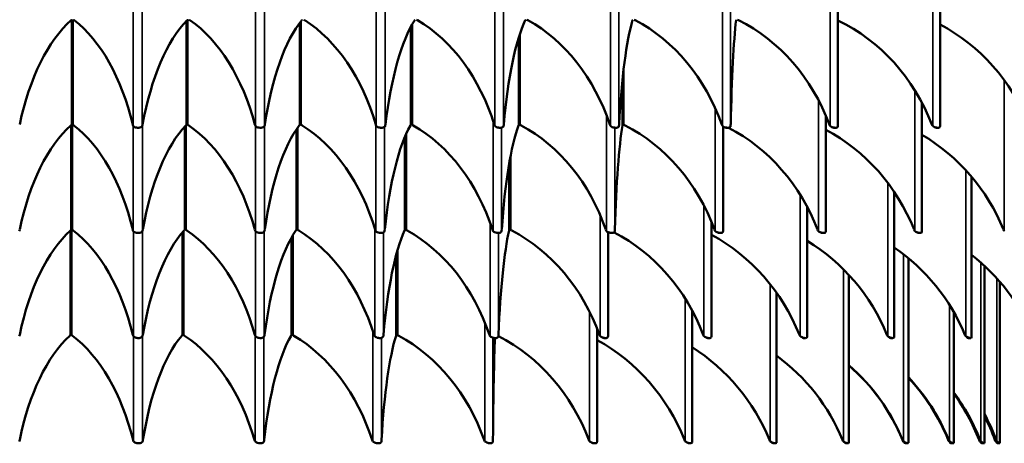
# Model space of a CAD drawing. Header units: millimetres. Extents: x 158 to 1353, y 392 to 3696.
# Tile 32 of 35: x 757 to 1132, y 2196 to 2357. Entities that reach past the tile are written whole.
import ezdxf

# ---------------------------------------------------------------- set-up
doc = ezdxf.new("R2010")
doc.units = ezdxf.units.MM
doc.layers.add('Visible (ISO)', color=7, linetype='Continuous', lineweight=50)
doc.layers.add('Visible Narrow (ISO)', color=7, linetype='Continuous', lineweight=35)

msp = doc.modelspace()

# ---------------------------------------------------------------- linework, layer by layer
at = {"layer": 'Visible (ISO)'}
for p, q in [((1068.23, 2465.17), (1068.23, 2316.46)), ((1107.11, 2465.29), (1107.11, 2316.35)), ((776.96, 2317.44), (776.96, 2357.03)), ((820.54, 2317.34), (820.54, 2356.57)), ((863.61, 2317.24), (863.61, 2355.82)), ((905.82, 2317.15), (905.82, 2354.26)), ((946.84, 2317.06), (946.84, 2350.25)), ((986.32, 2316.98), (986.32, 2334.26)), ((1100.2, 2325.39), (1100.2, 2276.24)), ((1063.61, 2320.49), (1063.61, 2276.35)), ((776.75, 2277.44), (776.75, 2316.97)), ((819.86, 2277.32), (819.86, 2316.37)), ((862.28, 2277.21), (862.28, 2315.22)), ((894.57, 2315.82), (894.33, 2315.82)), ((939.72, 2315.82), (939.41, 2315.82)), ((983.74, 2315.82), (983.35, 2315.82)), ((1024.56, 2316.33), (1024.56, 2276.48)), ((1026.34, 2315.82), (1025.89, 2315.82)), ((1067.28, 2315.82), (1066.75, 2315.82)), ((1106.29, 2315.82), (1105.7, 2315.82)), ((903.55, 2277.1), (903.55, 2312.38)), ((943.21, 2277), (943.21, 2302.35)), ((1119.12, 2297.13), (1119.12, 2236.04)), ((1089.64, 2291.48), (1089.64, 2236.13)), ((1056.52, 2285.78), (1056.52, 2236.23)), ((1020.12, 2280.07), (1020.12, 2236.36)), ((776.47, 2237.43), (776.47, 2276.9)), ((818.92, 2237.29), (818.92, 2276.03)), ((860.39, 2237.15), (860.39, 2274.04)), ((894.35, 2275.82), (894.09, 2275.82)), ((939.03, 2275.82), (938.68, 2275.82)), ((980.83, 2276.11), (980.83, 2236.51)), ((982.22, 2275.82), (981.79, 2275.82)), ((1023.59, 2275.82), (1023.07, 2275.82)), ((1062.79, 2275.82), (1062.2, 2275.82)), ((1099.52, 2275.82), (1098.86, 2275.82)), ((900.24, 2237.03), (900.24, 2267.54)), ((1095.04, 2266.23), (1095.04, 2195.93)), ((1123.97, 2263.32), (1123.97, 2195.84)), ((1072.44, 2259.81), (1072.44, 2196)), ((1129.85, 2257.23), (1129.85, 2195.83)), ((1044.87, 2253.14), (1044.87, 2196.09)), ((1012.76, 2246.34), (1012.76, 2196.21)), ((1112.3, 2245.75), (1112.3, 2195.88)), ((976.62, 2239.49), (976.62, 2196.36)), ((893.99, 2235.83), (893.68, 2235.83)), ((937.91, 2235.83), (937.51, 2235.83)), ((979.83, 2235.83), (979.33, 2235.83)), ((1019.29, 2235.83), (1018.71, 2235.83)), ((1055.86, 2235.83), (1055.19, 2235.83)), ((1089.13, 2235.83), (1088.38, 2235.83)), ((1118.74, 2235.83), (1117.93, 2235.83)), ((848.47, 2195.83), (848.22, 2195.83)), ((893.31, 2195.83), (892.95, 2195.83)), ((935.98, 2195.83), (935.5, 2195.83)), ((975.8, 2195.83), (975.21, 2195.83)), ((1012.13, 2195.83), (1011.45, 2195.83)), ((1044.41, 2195.83), (1043.64, 2195.83)), ((1072.13, 2195.83), (1071.28, 2195.83)), ((1093.12, 2196.51), (1093.16, 2196.51)), ((1093.16, 2196.51), (1093.2, 2196.51)), ((1094.85, 2195.83), (1093.94, 2195.83)), ((1110.51, 2196.51), (1110.6, 2196.51)), ((1110.6, 2196.51), (1110.72, 2196.51)), ((1112.21, 2195.83), (1111.25, 2195.83)), ((1122.3, 2196.51), (1122.44, 2196.51)), ((1122.44, 2196.51), (1122.63, 2196.51)), ((1123.93, 2195.83), (1122.95, 2195.83)), ((1128.29, 2196.51), (1128.49, 2196.51)), ((1128.49, 2196.51), (1128.74, 2196.51)), ((1129.84, 2195.83), (1128.85, 2195.83))]:
    msp.add_line(p, q, dxfattribs=at)
msp.add_arc((1073.04, 2208.27), 75, 22.5762, 52.0914, dxfattribs=at)
for centre, major_axis, ratio, start_param, end_param in [((791.53, 2287.88), (0, 75), 0.5, 0.409142, 1.171457), ((775.62, 2361.28), (0, 5), 0.5, 3.550735, 3.655329), ((778.86, 2361.28), (0, -5), 0.566406, 5.769449, 5.874043), ((760.83, 2287.88), (0, -75), 0.566406, 1.970136, 2.732451), ((833.5, 2287.88), (0, 75), 0.430511, 0.409142, 1.171457), ((819.8, 2361.28), (0, 5), 0.430511, 3.550735, 3.655329), ((823.02, 2361.28), (0, -5), 0.62932, 5.769449, 5.874043), ((802.99, 2287.88), (0, -75), 0.62932, 1.970136, 2.732451), ((874.99, 2287.88), (0, 75), 0.358368, 0.409142, 1.171457), ((863.59, 2361.28), (0, 5), 0.358368, 3.550735, 3.655329), ((866.76, 2361.28), (0, -5), 0.688355, 5.769449, 5.874043), ((844.86, 2287.88), (0, -75), 0.688355, 1.970136, 2.732451), ((915.74, 2287.88), (0, 75), 0.284015, 0.409142, 1.171457), ((906.7, 2361.28), (0, 5), 0.284015, 3.550735, 3.655329), ((909.82, 2361.28), (0, -5), 0.743145, 5.769449, 5.874043), ((886.17, 2287.88), (0, -75), 0.743145, 1.970136, 2.732451), ((955.5, 2287.88), (0, 75), 0.207912, 0.409142, 1.171457), ((948.88, 2361.28), (0, 5), 0.207912, 3.550735, 3.655329), ((951.92, 2361.28), (0, -5), 0.793353, 5.769449, 5.874043), ((926.67, 2287.88), (0, -75), 0.793353, 1.970136, 2.732451), ((994.02, 2287.88), (0, 75), 0.130526, 0.409142, 1.171457), ((989.86, 2361.28), (0, 5), 0.130526, 3.550735, 3.655329), ((992.81, 2361.28), (0, -5), 0.838671, 5.769449, 5.874043), ((966.11, 2287.88), (0, -75), 0.838671, 1.970136, 2.732451), ((1031.07, 2287.88), (0, 75), 0.052336, 0.409142, 1.171457), ((1029.4, 2361.28), (0, 5), 0.052336, 3.550735, 3.655329), ((1032.23, 2361.28), (0, -5), 0.878817, 5.769449, 5.874043), ((1004.26, 2287.88), (0, -75), 0.878817, 1.970136, 2.732451), ((1040.87, 2287.88), (0, -75), 0.913545, 1.970136, 2.73072), ((1075.71, 2287.88), (0, -75), 0.942641, 1.970136, 2.681403), ((791.57, 2248.05), (0, 75), 0.5, 0.414507, 1.173739), ((775.46, 2321.27), (0, 5), 0.5, 3.5561, 3.656662), ((778.74, 2321.27), (0, -5), 0.575617, 5.768116, 5.868678), ((760.19, 2248.05), (0, -75), 0.575617, 1.967854, 2.727085), ((801.01, 2317.82), (0, -2), 0.566406, 5.111729, 5.429082), ((802.96, 2317.82), (0, 2), 0.430511, 3.995696, 4.313049), ((832.86, 2248.05), (0, 75), 0.420357, 0.414507, 1.173739), ((819.32, 2321.27), (0, 5), 0.420357, 3.5561, 3.656662), ((822.57, 2321.27), (0, -5), 0.6466, 5.768116, 5.868678), ((801.74, 2248.05), (0, -75), 0.6466, 1.967854, 2.727085), ((847.64, 2317.82), (0, -2), 0.62932, 5.111729, 5.429082), ((849.57, 2317.82), (0, 2), 0.358368, 3.995696, 4.313049), ((873.53, 2248.05), (0, 75), 0.33733, 0.414507, 1.173739), ((862.66, 2321.27), (0, 5), 0.33733, 3.5561, 3.656662), ((865.86, 2321.27), (0, -5), 0.712376, 5.768116, 5.868678), ((842.91, 2248.05), (0, -75), 0.712376, 1.967854, 2.727085), ((893.69, 2317.82), (0, -2), 0.688355, 5.111729, 5.429082), ((913.24, 2248.05), (0, 75), 0.251587, 0.414507, 1.173739), ((895.59, 2317.82), (0, 2), 0.284015, 3.995696, 4.313049), ((905.14, 2321.27), (0, 5), 0.251587, 3.5561, 3.656662), ((908.26, 2321.27), (0, -5), 0.772417, 5.768116, 5.868678), ((883.37, 2248.05), (0, -75), 0.772417, 1.967854, 2.727085), ((938.89, 2317.82), (0, -2), 0.743145, 5.111729, 5.429082), ((951.68, 2248.05), (0, 75), 0.163818, 0.414507, 1.173739), ((940.75, 2317.82), (0, 2), 0.207912, 3.995696, 4.313049), ((946.41, 2321.27), (0, 5), 0.163818, 3.5561, 3.656662), ((949.42, 2321.27), (0, -5), 0.826239, 5.768116, 5.868678), ((922.8, 2248.05), (0, -75), 0.826239, 1.967854, 2.727085), ((982.95, 2317.82), (0, -2), 0.793353, 5.111729, 5.429082), ((988.54, 2248.05), (0, 75), 0.07473, 0.414507, 1.173739), ((984.76, 2317.82), (0, 2), 0.130526, 3.995696, 4.313049), ((986.14, 2321.27), (0, 5), 0.07473, 3.5561, 3.656662), ((989.02, 2321.27), (0, -5), 0.873408, 5.768116, 5.868678), ((960.88, 2248.05), (0, -75), 0.873408, 1.967854, 2.727085), ((1025.61, 2317.82), (0, -2), 0.838671, 5.111729, 5.429082), ((997.31, 2248.05), (0, -75), 0.913545, 1.967854, 2.699426), ((1027.35, 2317.82), (0, 2), 0.052336, 3.995696, 4.313049), ((1031.78, 2248.05), (0, -75), 0.946327, 1.967854, 2.676497), ((1066.6, 2317.82), (0, -2), 0.878817, 5.111729, 5.429082), ((1105.67, 2317.82), (0, -2), 0.913545, 5.111729, 5.429082), ((1064.03, 2248.05), (0, -75), 0.97149, 1.967854, 2.622094), ((756.06, 2277.82), (0, 2), 0.5, 3.995696, 4.315332), ((791.61, 2208.27), (0, 75), 0.5, 0.421529, 1.176768), ((775.25, 2281.26), (0, 5), 0.5, 3.563122, 3.658373), ((778.58, 2281.26), (0, -5), 0.587785, 5.766405, 5.861656), ((759.34, 2208.27), (0, -75), 0.587785, 1.964825, 2.720063), ((801.06, 2277.82), (0, -2), 0.575617, 5.109446, 5.429082), ((803.01, 2277.82), (0, 2), 0.420357, 3.995696, 4.315332), ((831.99, 2208.27), (0, 75), 0.406737, 0.421529, 1.176768), ((818.68, 2281.26), (0, 5), 0.406737, 3.563122, 3.658373), ((821.97, 2281.26), (0, -5), 0.669131, 5.766405, 5.861656), ((800.07, 2208.27), (0, -75), 0.669131, 1.964825, 2.720063), ((847.65, 2277.82), (0, -2), 0.6466, 5.109446, 5.429082), ((849.58, 2277.82), (0, 2), 0.33733, 3.995696, 4.315332), ((871.53, 2208.27), (0, 75), 0.309017, 0.421529, 1.176768), ((861.42, 2281.26), (0, 5), 0.309017, 3.563122, 3.658373), ((864.64, 2281.26), (0, -5), 0.743145, 5.766405, 5.861656), ((840.31, 2208.27), (0, -75), 0.743145, 1.964825, 2.720063), ((893.49, 2277.82), (0, -2), 0.712376, 5.109446, 5.429082), ((909.79, 2208.27), (0, 75), 0.207912, 0.421529, 1.176768), ((895.38, 2277.82), (0, 2), 0.251587, 3.995696, 4.315332), ((902.99, 2281.26), (0, 5), 0.207912, 3.563122, 3.658373), ((906.1, 2281.26), (0, -5), 0.809017, 5.766405, 5.861656), ((879.62, 2208.27), (0, -75), 0.809017, 1.964825, 2.720063), ((938.22, 2277.82), (0, -2), 0.772417, 5.109446, 5.429082), ((946.36, 2208.27), (0, 75), 0.104528, 0.421529, 1.176768), ((940.05, 2277.82), (0, 2), 0.163818, 3.995696, 4.315332), ((942.94, 2281.26), (0, 5), 0.104528, 3.563122, 3.658373), ((945.91, 2281.26), (0, -5), 0.866025, 5.766405, 5.861656), ((917.57, 2208.27), (0, -75), 0.866025, 1.964825, 2.720063), ((981.47, 2277.82), (0, -2), 0.826239, 5.109446, 5.429082), ((953.73, 2208.27), (0, -75), 0.913545, 1.964825, 2.698609), ((983.24, 2277.82), (0, 2), 0.07473, 3.995696, 4.315332), ((987.72, 2208.27), (0, -75), 0.951057, 1.964825, 2.67006), ((1022.9, 2277.82), (0, -2), 0.873408, 5.109446, 5.429082), ((1062.18, 2277.82), (0, -2), 0.913545, 5.109446, 5.429082), ((1098.98, 2277.82), (0, -2), 0.946327, 5.109446, 5.429082), ((1133.01, 2277.82), (0, -2), 0.97149, 5.109446, 5.429082), ((1019.15, 2208.27), (0, -75), 0.978148, 1.964825, 2.607183), ((1047.7, 2208.27), (0, -75), 0.994522, 1.964825, 2.544427), ((756.06, 2237.83), (0, 2), 0.5, 3.995696, 4.31836), ((791.67, 2168.56), (0, 75), 0.5, 0.431114, 1.180978), ((774.96, 2241.24), (0, 5), 0.5, 3.572707, 3.660666), ((778.37, 2241.24), (0, -5), 0.604599, 5.764112, 5.852071), ((758.15, 2168.56), (0, -75), 0.604599, 1.960615, 2.710479), ((801.13, 2237.83), (0, -2), 0.587785, 5.106418, 5.429082), ((803.07, 2237.83), (0, 2), 0.406737, 3.995696, 4.31836), ((830.76, 2168.56), (0, 75), 0.387516, 0.431114, 1.180978), ((817.8, 2241.24), (0, 5), 0.387516, 3.572707, 3.660666), ((821.15, 2241.24), (0, -5), 0.699663, 5.764112, 5.852071), ((797.76, 2168.56), (0, -75), 0.699663, 1.960615, 2.710479), ((847.65, 2237.83), (0, -2), 0.669131, 5.106418, 5.429082), ((868.64, 2168.56), (0, 75), 0.26892, 0.431114, 1.180978), ((849.56, 2237.83), (0, 2), 0.309017, 3.995696, 4.31836), ((859.65, 2241.24), (0, 5), 0.26892, 3.572707, 3.660666), ((862.9, 2241.24), (0, -5), 0.783693, 5.764112, 5.852071), ((836.7, 2168.56), (0, -75), 0.783693, 1.960615, 2.710479), ((893.15, 2237.83), (0, -2), 0.743145, 5.106418, 5.429082), ((904.74, 2168.56), (0, 75), 0.146083, 0.431114, 1.180978), ((895.01, 2237.83), (0, 2), 0.207912, 3.995696, 4.31836), ((899.86, 2241.24), (0, 5), 0.146083, 3.572707, 3.660666), ((902.95, 2241.24), (0, -5), 0.855364, 5.764112, 5.852071), ((874.35, 2168.56), (0, -75), 0.855364, 1.960615, 2.710479), ((937.14, 2237.83), (0, -2), 0.809017, 5.106418, 5.429082), ((938.93, 2237.83), (0, 2), 0.104528, 3.995696, 4.31836), ((910.12, 2168.56), (0, -75), 0.913545, 1.960615, 2.705049), ((979.14, 2237.83), (0, -2), 0.866025, 5.106418, 5.429082), ((1018.68, 2237.83), (0, -2), 0.913545, 5.106418, 5.429082), ((1055.34, 2237.83), (0, -2), 0.951057, 5.106418, 5.429082), ((1088.7, 2237.83), (0, -2), 0.978148, 5.106418, 5.429082), ((1118.41, 2237.83), (0, -2), 0.994522, 5.106418, 5.429082), ((938.48, 2168.56), (0, 75), 0.020942, 0.458265, 1.180978), ((943.44, 2168.56), (0, -75), 0.957319, 1.960615, 2.661246), ((973.8, 2168.56), (0, -75), 0.985996, 1.960615, 2.586641), ((1000.7, 2168.56), (0, -75), 0.999123, 1.960615, 2.511245), ((1023.73, 2168.56), (0, -75), 0.996493, 1.960615, 2.431752), ((1023.65, 2168.56), (0, 75), 0.996493, 5.102208, 5.571867), ((1042.53, 2168.56), (0, -75), 0.978148, 1.960615, 2.343872), ((1042.32, 2168.56), (0, 75), 0.978148, 5.102208, 5.481398), ((1056.79, 2168.56), (0, -75), 0.944376, 1.960615, 2.240833), ((1056.46, 2168.56), (0, 75), 0.944376, 5.102208, 5.374913), ((1066.29, 2168.56), (0, -75), 0.895712, 1.960615, 2.109132), ((1065.85, 2168.56), (0, 75), 0.895712, 5.102208, 5.237672), ((756.06, 2197.83), (0, 2), 0.5, 3.995696, 4.32257), ((801.21, 2197.83), (0, -2), 0.604599, 5.102208, 5.429082), ((803.16, 2197.83), (0, 2), 0.387516, 3.995696, 4.32257), ((847.6, 2197.83), (0, -2), 0.699663, 5.102208, 5.429082), ((849.49, 2197.83), (0, 2), 0.26892, 3.995696, 4.32257), ((892.52, 2197.83), (0, -2), 0.783693, 5.102208, 5.429082), ((894.34, 2197.83), (0, 2), 0.146083, 3.995696, 4.32257), ((935.27, 2197.83), (0, -2), 0.855364, 5.102208, 5.429082), ((936.99, 2197.83), (0, 2), 0.020942, 3.995696, 4.32257), ((975.19, 2197.83), (0, -2), 0.913545, 5.102208, 5.429082), ((1011.63, 2197.83), (0, -2), 0.957319, 5.102208, 5.429082), ((1044.02, 2197.83), (0, -2), 0.985996, 5.102208, 5.429082), ((1071.86, 2197.83), (0, -2), 0.999123, 5.102208, 5.429082), ((1094.62, 2197.83), (0, 2), 0.996493, 1.960615, 2.287489), ((1094.71, 2197.83), (0, -2), 0.996493, 5.102208, 5.429082), ((1111.99, 2197.83), (0, 2), 0.978148, 1.960615, 2.287489), ((1112.19, 2197.83), (0, -2), 0.978148, 5.102208, 5.429082), ((1123.72, 2197.83), (0, 2), 0.944376, 1.960615, 2.287489), ((1124.05, 2197.83), (0, -2), 0.944376, 5.102208, 5.429082), ((1129.64, 2197.83), (0, 2), 0.895712, 1.960615, 2.287489), ((1130.09, 2197.83), (0, -2), 0.895712, 5.102208, 5.429082)]:
    msp.add_ellipse(centre, major_axis=major_axis, ratio=ratio, start_param=start_param, end_param=end_param, dxfattribs=at)
for points in [[(776.69, 2316.92), (776.87, 2317.07), (776.96, 2317.25), (776.96, 2317.44)], [(776.96, 2317.48), (776.98, 2317.27), (777.09, 2317.08), (777.32, 2316.92)], [(820.35, 2316.92), (820.48, 2317.04), (820.54, 2317.18), (820.54, 2317.34)], [(820.54, 2317.43), (820.6, 2317.24), (820.74, 2317.07), (820.98, 2316.92)], [(863.49, 2316.92), (863.57, 2317.02), (863.61, 2317.12), (863.61, 2317.24)], [(863.61, 2317.39), (863.7, 2317.21), (863.87, 2317.06), (864.11, 2316.92)], [(894.33, 2315.82), (894.26, 2315.82), (894.18, 2315.83), (894.1, 2315.85)], [(905.76, 2316.92), (905.8, 2316.99), (905.82, 2317.07), (905.82, 2317.15)], [(905.82, 2317.34), (905.94, 2317.19), (906.12, 2317.04), (906.36, 2316.92)], [(939.41, 2315.82), (939.31, 2315.82), (939.21, 2315.84), (939.11, 2315.87)], [(946.81, 2316.92), (946.83, 2316.97), (946.84, 2317.01), (946.84, 2317.06)], [(946.84, 2317.3), (946.98, 2317.16), (947.16, 2317.03), (947.39, 2316.92)], [(983.36, 2315.82), (983.23, 2315.82), (983.1, 2315.85), (982.98, 2315.9)], [(986.32, 2316.92), (986.32, 2316.94), (986.32, 2316.96), (986.32, 2316.98)], [(986.33, 2317.25), (986.47, 2317.13), (986.66, 2317.02), (986.87, 2316.92)], [(1025.89, 2315.82), (1025.75, 2315.82), (1025.59, 2315.86), (1025.44, 2315.94)], [(1066.75, 2315.82), (1066.59, 2315.82), (1066.41, 2315.88), (1066.24, 2315.98)], [(1105.7, 2315.82), (1105.52, 2315.82), (1105.31, 2315.9), (1105.11, 2316.04)], [(776.48, 2276.92), (776.67, 2277.07), (776.75, 2277.24), (776.75, 2277.44)], [(776.75, 2277.48), (776.77, 2277.27), (776.89, 2277.08), (777.13, 2276.92)], [(819.86, 2277.43), (819.93, 2277.23), (820.08, 2277.06), (820.32, 2276.92)], [(862.28, 2277.37), (862.39, 2277.2), (862.56, 2277.05), (862.8, 2276.92)], [(819.68, 2276.92), (819.8, 2277.03), (819.86, 2277.17), (819.86, 2277.32)], [(862.18, 2276.92), (862.25, 2277), (862.28, 2277.1), (862.28, 2277.21)], [(894.09, 2275.82), (894, 2275.82), (893.91, 2275.84), (893.83, 2275.86)], [(903.5, 2276.92), (903.53, 2276.97), (903.55, 2277.04), (903.55, 2277.1)], [(903.55, 2277.32), (903.68, 2277.17), (903.87, 2277.04), (904.11, 2276.92)], [(938.68, 2275.82), (938.57, 2275.82), (938.45, 2275.85), (938.33, 2275.89)], [(943.2, 2276.92), (943.21, 2276.94), (943.21, 2276.97), (943.21, 2277)], [(943.21, 2277.27), (943.36, 2277.14), (943.55, 2277.02), (943.77, 2276.92)], [(981.79, 2275.82), (981.65, 2275.82), (981.5, 2275.86), (981.36, 2275.93)], [(1023.07, 2275.82), (1022.92, 2275.82), (1022.73, 2275.88), (1022.56, 2275.98)], [(1062.2, 2275.82), (1062.03, 2275.82), (1061.81, 2275.9), (1061.62, 2276.04)], [(1098.86, 2275.82), (1098.67, 2275.82), (1098.42, 2275.93), (1098.2, 2276.11)], [(776.2, 2236.9), (776.38, 2237.06), (776.47, 2237.23), (776.47, 2237.43)], [(776.47, 2237.48), (776.5, 2237.26), (776.62, 2237.07), (776.87, 2236.9)], [(818.76, 2236.9), (818.87, 2237.02), (818.92, 2237.15), (818.92, 2237.29)], [(818.92, 2237.41), (819, 2237.22), (819.17, 2237.05), (819.42, 2236.9)], [(860.32, 2236.9), (860.37, 2236.98), (860.39, 2237.06), (860.39, 2237.15)], [(860.4, 2237.35), (860.52, 2237.18), (860.71, 2237.03), (860.96, 2236.9)], [(900.22, 2236.9), (900.23, 2236.94), (900.24, 2236.99), (900.24, 2237.03)], [(900.24, 2237.29), (900.39, 2237.15), (900.59, 2237.02), (900.82, 2236.9)], [(1088.38, 2235.83), (1088.18, 2235.83), (1087.88, 2235.97), (1087.64, 2236.23)], [(893.68, 2235.83), (893.58, 2235.83), (893.48, 2235.85), (893.37, 2235.88)], [(937.51, 2235.83), (937.38, 2235.83), (937.24, 2235.86), (937.1, 2235.92)], [(979.33, 2235.83), (979.18, 2235.83), (979, 2235.88), (978.84, 2235.98)], [(1018.71, 2235.83), (1018.53, 2235.83), (1018.32, 2235.9), (1018.12, 2236.04)], [(1055.19, 2235.83), (1055, 2235.83), (1054.74, 2235.93), (1054.52, 2236.13)], [(848.22, 2195.83), (848.14, 2195.83), (848.06, 2195.84), (847.97, 2195.86)], [(892.95, 2195.83), (892.83, 2195.83), (892.7, 2195.85), (892.58, 2195.9)], [(935.5, 2195.83), (935.35, 2195.83), (935.18, 2195.87), (935.02, 2195.96)], [(975.21, 2195.83), (975.03, 2195.83), (974.82, 2195.9), (974.62, 2196.04)], [(1011.45, 2195.83), (1011.25, 2195.83), (1010.99, 2195.94), (1010.76, 2196.15)], [(1043.64, 2195.83), (1043.44, 2195.83), (1043.12, 2195.99), (1042.87, 2196.28)]]:
    msp.add_open_spline(points, degree=3, dxfattribs=at)
for points, knots in [([(800.16, 2316.51), (800.38, 2316.18), (800.83, 2315.94), (801.42, 2315.86), (801.97, 2315.78), (802.6, 2315.83), (803.02, 2316), (803.31, 2316.12), (803.5, 2316.29), (803.61, 2316.51)], [1.116033, 1.116033, 1.116033, 1.116033, 1.771247, 1.771247, 1.771247, 2.396752, 2.396752, 2.396752, 2.824239, 2.824239, 2.824239, 2.824239]), ([(846.69, 2316.51), (846.94, 2316.18), (847.42, 2315.94), (848.01, 2315.86), (848.57, 2315.78), (849.19, 2315.83), (849.58, 2316), (849.85, 2316.12), (850.01, 2316.29), (850.11, 2316.51)], [1.116033, 1.116033, 1.116033, 1.116033, 1.771247, 1.771247, 1.771247, 2.396752, 2.396752, 2.396752, 2.824239, 2.824239, 2.824239, 2.824239]), ([(892.65, 2316.51), (892.92, 2316.18), (893.43, 2315.94), (894.02, 2315.86), (894.59, 2315.78), (895.19, 2315.83), (895.55, 2316), (895.8, 2316.12), (895.94, 2316.29), (896.02, 2316.51)], [1.116033, 1.116033, 1.116033, 1.116033, 1.771247, 1.771247, 1.771247, 2.396752, 2.396752, 2.396752, 2.824239, 2.824239, 2.824239, 2.824239]), ([(937.77, 2316.51), (938.06, 2316.18), (938.59, 2315.94), (939.18, 2315.86), (939.75, 2315.78), (940.32, 2315.83), (940.66, 2316), (940.88, 2316.12), (941.01, 2316.29), (941.06, 2316.51)], [1.116033, 1.116033, 1.116033, 1.116033, 1.771247, 1.771247, 1.771247, 2.396752, 2.396752, 2.396752, 2.824239, 2.824239, 2.824239, 2.824239]), ([(981.75, 2316.51), (982.07, 2316.18), (982.62, 2315.94), (983.21, 2315.86), (983.77, 2315.78), (984.32, 2315.83), (984.62, 2316), (984.82, 2316.12), (984.92, 2316.29), (984.96, 2316.51)], [1.116033, 1.116033, 1.116033, 1.116033, 1.771247, 1.771247, 1.771247, 2.396752, 2.396752, 2.396752, 2.824239, 2.824239, 2.824239, 2.824239]), ([(1024.35, 2316.51), (1024.68, 2316.18), (1025.24, 2315.94), (1025.83, 2315.86), (1026.38, 2315.78), (1026.9, 2315.83), (1027.17, 2316), (1027.35, 2316.12), (1027.42, 2316.29), (1027.43, 2316.51)], [1.116033, 1.116033, 1.116033, 1.116033, 1.771247, 1.771247, 1.771247, 2.396752, 2.396752, 2.396752, 2.824239, 2.824239, 2.824239, 2.824239]), ([(1065.28, 2316.51), (1065.63, 2316.18), (1066.2, 2315.94), (1066.78, 2315.86), (1067.32, 2315.78), (1067.81, 2315.83), (1068.04, 2316), (1068.18, 2316.11), (1068.23, 2316.27), (1068.23, 2316.46)], [1.116033, 1.116033, 1.116033, 1.116033, 1.771247, 1.771247, 1.771247, 2.396752, 2.396752, 2.396752, 2.795998, 2.795998, 2.795998, 2.795998]), ([(1104.3, 2316.51), (1104.66, 2316.18), (1105.25, 2315.94), (1105.8, 2315.86), (1106.34, 2315.78), (1106.79, 2315.83), (1106.98, 2316), (1107.07, 2316.09), (1107.11, 2316.21), (1107.11, 2316.35)], [1.116033, 1.116033, 1.116033, 1.116033, 1.771247, 1.771247, 1.771247, 2.396752, 2.396752, 2.396752, 2.715969, 2.715969, 2.715969, 2.715969]), ([(800.2, 2276.51), (800.43, 2276.18), (800.88, 2275.95), (801.46, 2275.86), (802.02, 2275.78), (802.65, 2275.83), (803.06, 2276), (803.35, 2276.12), (803.54, 2276.29), (803.65, 2276.51)], [1.11375, 1.11375, 1.11375, 1.11375, 1.768965, 1.768965, 1.768965, 2.39447, 2.39447, 2.39447, 2.821957, 2.821957, 2.821957, 2.821957]), ([(846.68, 2276.51), (846.93, 2276.18), (847.42, 2275.95), (848.01, 2275.86), (848.58, 2275.78), (849.19, 2275.83), (849.57, 2276), (849.83, 2276.12), (850, 2276.29), (850.08, 2276.51)], [1.11375, 1.11375, 1.11375, 1.11375, 1.768965, 1.768965, 1.768965, 2.39447, 2.39447, 2.39447, 2.821957, 2.821957, 2.821957, 2.821957]), ([(892.42, 2276.51), (892.7, 2276.18), (893.22, 2275.95), (893.81, 2275.86), (894.38, 2275.78), (894.97, 2275.83), (895.32, 2276), (895.56, 2276.12), (895.69, 2276.29), (895.76, 2276.51)], [1.11375, 1.11375, 1.11375, 1.11375, 1.768965, 1.768965, 1.768965, 2.39447, 2.39447, 2.39447, 2.821957, 2.821957, 2.821957, 2.821957]), ([(937.06, 2276.51), (937.36, 2276.18), (937.9, 2275.95), (938.5, 2275.86), (939.06, 2275.78), (939.62, 2275.83), (939.93, 2276), (940.15, 2276.12), (940.26, 2276.29), (940.3, 2276.51)], [1.11375, 1.11375, 1.11375, 1.11375, 1.768965, 1.768965, 1.768965, 2.39447, 2.39447, 2.39447, 2.821957, 2.821957, 2.821957, 2.821957]), ([(980.23, 2276.51), (980.56, 2276.18), (981.12, 2275.95), (981.7, 2275.86), (982.26, 2275.78), (982.79, 2275.83), (983.06, 2276), (983.25, 2276.12), (983.33, 2276.29), (983.35, 2276.51)], [1.11375, 1.11375, 1.11375, 1.11375, 1.768965, 1.768965, 1.768965, 2.39447, 2.39447, 2.39447, 2.821957, 2.821957, 2.821957, 2.821957]), ([(1021.59, 2276.51), (1021.94, 2276.18), (1022.51, 2275.95), (1023.08, 2275.86), (1023.63, 2275.78), (1024.12, 2275.83), (1024.36, 2276), (1024.51, 2276.12), (1024.56, 2276.28), (1024.56, 2276.48)], [1.11375, 1.11375, 1.11375, 1.11375, 1.768965, 1.768965, 1.768965, 2.39447, 2.39447, 2.39447, 2.805711, 2.805711, 2.805711, 2.805711]), ([(1060.8, 2276.51), (1061.16, 2276.18), (1061.75, 2275.95), (1062.31, 2275.86), (1062.84, 2275.78), (1063.29, 2275.83), (1063.48, 2276), (1063.58, 2276.09), (1063.61, 2276.21), (1063.61, 2276.35)], [1.11375, 1.11375, 1.11375, 1.11375, 1.768965, 1.768965, 1.768965, 2.39447, 2.39447, 2.39447, 2.713687, 2.713687, 2.713687, 2.713687]), ([(1097.55, 2276.51), (1097.93, 2276.18), (1098.52, 2275.95), (1099.06, 2275.86), (1099.57, 2275.78), (1099.98, 2275.83), (1100.12, 2276), (1100.18, 2276.07), (1100.2, 2276.15), (1100.2, 2276.24)], [1.11375, 1.11375, 1.11375, 1.11375, 1.768965, 1.768965, 1.768965, 2.39447, 2.39447, 2.39447, 2.628918, 2.628918, 2.628918, 2.628918]), ([(800.24, 2236.51), (800.48, 2236.18), (800.94, 2235.95), (801.52, 2235.87), (802.08, 2235.78), (802.71, 2235.83), (803.12, 2236.01), (803.4, 2236.12), (803.58, 2236.3), (803.69, 2236.51)], [1.110722, 1.110722, 1.110722, 1.110722, 1.765936, 1.765936, 1.765936, 2.391441, 2.391441, 2.391441, 2.818928, 2.818928, 2.818928, 2.818928]), ([(846.64, 2236.51), (846.91, 2236.18), (847.4, 2235.95), (847.99, 2235.87), (848.56, 2235.78), (849.16, 2235.83), (849.54, 2236.01), (849.79, 2236.12), (849.95, 2236.3), (850.03, 2236.51)], [1.110722, 1.110722, 1.110722, 1.110722, 1.765936, 1.765936, 1.765936, 2.391441, 2.391441, 2.391441, 2.818928, 2.818928, 2.818928, 2.818928]), ([(892.03, 2236.51), (892.33, 2236.18), (892.85, 2235.95), (893.45, 2235.87), (894.02, 2235.78), (894.59, 2235.83), (894.92, 2236.01), (895.15, 2236.12), (895.27, 2236.3), (895.33, 2236.51)], [1.110722, 1.110722, 1.110722, 1.110722, 1.765936, 1.765936, 1.765936, 2.391441, 2.391441, 2.391441, 2.818928, 2.818928, 2.818928, 2.818928]), ([(935.92, 2236.51), (936.25, 2236.18), (936.8, 2235.95), (937.39, 2235.87), (937.95, 2235.78), (938.49, 2235.83), (938.77, 2236.01), (938.97, 2236.12), (939.06, 2236.3), (939.09, 2236.51)], [1.110722, 1.110722, 1.110722, 1.110722, 1.765936, 1.765936, 1.765936, 2.391441, 2.391441, 2.391441, 2.818928, 2.818928, 2.818928, 2.818928]), ([(977.83, 2236.51), (978.18, 2236.18), (978.75, 2235.95), (979.33, 2235.87), (979.88, 2235.78), (980.38, 2235.83), (980.62, 2236.01), (980.78, 2236.12), (980.83, 2236.3), (980.83, 2236.51)], [1.110722, 1.110722, 1.110722, 1.110722, 1.765936, 1.765936, 1.765936, 2.391441, 2.391441, 2.391441, 2.818928, 2.818928, 2.818928, 2.818928]), ([(1017.3, 2236.51), (1017.67, 2236.18), (1018.25, 2235.95), (1018.81, 2235.87), (1019.34, 2235.78), (1019.79, 2235.83), (1019.98, 2236.01), (1020.08, 2236.09), (1020.12, 2236.21), (1020.12, 2236.36)], [1.110722, 1.110722, 1.110722, 1.110722, 1.765936, 1.765936, 1.765936, 2.391441, 2.391441, 2.391441, 2.710658, 2.710658, 2.710658, 2.710658]), ([(1053.9, 2236.51), (1054.28, 2236.18), (1054.87, 2235.95), (1055.41, 2235.87), (1055.91, 2235.78), (1056.31, 2235.83), (1056.45, 2236.01), (1056.5, 2236.07), (1056.52, 2236.14), (1056.52, 2236.23)], [1.110722, 1.110722, 1.110722, 1.110722, 1.765936, 1.765936, 1.765936, 2.391441, 2.391441, 2.391441, 2.612314, 2.612314, 2.612314, 2.612314]), ([(1087.23, 2236.51), (1087.62, 2236.18), (1088.21, 2235.95), (1088.71, 2235.87), (1089.19, 2235.78), (1089.53, 2235.83), (1089.62, 2236.01), (1089.63, 2236.04), (1089.64, 2236.08), (1089.64, 2236.13)], [1.110722, 1.110722, 1.110722, 1.110722, 1.765936, 1.765936, 1.765936, 2.391441, 2.391441, 2.391441, 2.520819, 2.520819, 2.520819, 2.520819]), ([(1116.91, 2236.51), (1117.31, 2236.18), (1117.89, 2235.95), (1118.36, 2235.87), (1118.8, 2235.78), (1119.09, 2235.83), (1119.12, 2236.01), (1119.12, 2236.02), (1119.12, 2236.03), (1119.12, 2236.04)], [1.110722, 1.110722, 1.110722, 1.110722, 1.765936, 1.765936, 1.765936, 2.391441, 2.391441, 2.391441, 2.434268, 2.434268, 2.434268, 2.434268]), ([(1117.93, 2235.83), (1117.74, 2235.83), (1117.42, 2236), (1117.17, 2236.3), (1117.15, 2236.32), (1117.14, 2236.34), (1117.12, 2236.36)], [-1.964825, -1.964825, -1.964825, -1.964825, -1.2654344, -1.2654344, -1.2654344, -1.2189918, -1.2189918, -1.2189918, -1.2189918]), ([(800.3, 2196.51), (800.54, 2196.18), (801.01, 2195.95), (801.6, 2195.87), (802.16, 2195.78), (802.78, 2195.83), (803.19, 2196.01), (803.46, 2196.12), (803.64, 2196.3), (803.74, 2196.51)], [1.106512, 1.106512, 1.106512, 1.106512, 1.761726, 1.761726, 1.761726, 2.387231, 2.387231, 2.387231, 2.814719, 2.814719, 2.814719, 2.814719]), ([(801.9, 2195.83), (801.9, 2195.83), (801.91, 2195.83), (801.91, 2195.83), (801.96, 2195.83), (802.01, 2195.83), (802.06, 2195.83)], [-2.0512169, -2.0512169, -2.0512169, -2.0512169, -2.0387151, -2.0387151, -2.0387151, -1.9303094, -1.9303094, -1.9303094, -1.9303094]), ([(846.54, 2196.51), (846.82, 2196.18), (847.33, 2195.95), (847.92, 2195.87), (848.49, 2195.78), (849.08, 2195.83), (849.44, 2196.01), (849.68, 2196.12), (849.83, 2196.3), (849.9, 2196.51)], [1.106512, 1.106512, 1.106512, 1.106512, 1.761726, 1.761726, 1.761726, 2.387231, 2.387231, 2.387231, 2.814719, 2.814719, 2.814719, 2.814719]), ([(891.34, 2196.51), (891.65, 2196.18), (892.19, 2195.95), (892.78, 2195.87), (893.35, 2195.78), (893.9, 2195.83), (894.21, 2196.01), (894.42, 2196.12), (894.52, 2196.3), (894.56, 2196.51)], [1.106512, 1.106512, 1.106512, 1.106512, 1.761726, 1.761726, 1.761726, 2.387231, 2.387231, 2.387231, 2.814719, 2.814719, 2.814719, 2.814719]), ([(933.98, 2196.51), (934.32, 2196.18), (934.89, 2195.95), (935.47, 2195.87), (936.02, 2195.78), (936.53, 2195.83), (936.78, 2196.01), (936.95, 2196.12), (937.01, 2196.3), (937.02, 2196.51)], [1.106512, 1.106512, 1.106512, 1.106512, 1.761726, 1.761726, 1.761726, 2.387231, 2.387231, 2.387231, 2.814719, 2.814719, 2.814719, 2.814719]), ([(973.81, 2196.51), (974.17, 2196.18), (974.76, 2195.95), (975.32, 2195.87), (975.85, 2195.78), (976.3, 2195.83), (976.49, 2196.01), (976.58, 2196.09), (976.62, 2196.21), (976.62, 2196.36)], [1.106512, 1.106512, 1.106512, 1.106512, 1.761726, 1.761726, 1.761726, 2.387231, 2.387231, 2.387231, 2.706448, 2.706448, 2.706448, 2.706448]), ([(1010.18, 2196.51), (1010.57, 2196.18), (1011.16, 2195.95), (1011.69, 2195.87), (1012.19, 2195.78), (1012.58, 2195.83), (1012.7, 2196.01), (1012.75, 2196.06), (1012.76, 2196.13), (1012.76, 2196.21)], [1.106512, 1.106512, 1.106512, 1.106512, 1.761726, 1.761726, 1.761726, 2.387231, 2.387231, 2.387231, 2.58933, 2.58933, 2.58933, 2.58933]), ([(1042.54, 2196.51), (1042.93, 2196.18), (1043.52, 2195.95), (1044.01, 2195.87), (1044.48, 2195.78), (1044.8, 2195.83), (1044.86, 2196.01), (1044.87, 2196.03), (1044.87, 2196.06), (1044.87, 2196.09)], [1.106512, 1.106512, 1.106512, 1.106512, 1.761726, 1.761726, 1.761726, 2.387231, 2.387231, 2.387231, 2.481477, 2.481477, 2.481477, 2.481477]), ([(1070.36, 2196.51), (1070.76, 2196.18), (1071.33, 2195.95), (1071.78, 2195.87), (1072.19, 2195.78), (1072.44, 2195.83), (1072.44, 2196)], [1.106512, 1.106512, 1.106512, 1.106512, 1.761726, 1.761726, 1.761726, 2.379947, 2.379947, 2.379947, 2.379947]), ([(1071.28, 2195.83), (1071.11, 2195.83), (1070.8, 2196), (1070.55, 2196.3), (1070.51, 2196.34), (1070.48, 2196.39), (1070.44, 2196.45)], [-1.9606151, -1.9606151, -1.9606151, -1.9606151, -1.2612246, -1.2612246, -1.2612246, -1.1512882, -1.1512882, -1.1512882, -1.1512882]), ([(1093.94, 2195.83), (1093.8, 2195.83), (1093.51, 2196), (1093.27, 2196.3), (1093.22, 2196.36), (1093.17, 2196.43), (1093.12, 2196.51)], [-1.9606151, -1.9606151, -1.9606151, -1.9606151, -1.2612246, -1.2612246, -1.2612246, -1.1065118, -1.1065118, -1.1065118, -1.1065118]), ([(1093.2, 2196.51), (1093.6, 2196.18), (1094.16, 2195.95), (1094.55, 2195.87), (1094.86, 2195.8), (1095.03, 2195.82), (1095.03, 2195.93)], [1.106512, 1.106512, 1.106512, 1.106512, 1.761726, 1.761726, 1.761726, 2.282835, 2.282835, 2.282835, 2.282835]), ([(1111.25, 2195.83), (1111.15, 2195.83), (1110.89, 2196), (1110.66, 2196.3), (1110.61, 2196.36), (1110.56, 2196.43), (1110.51, 2196.51)], [-1.9606151, -1.9606151, -1.9606151, -1.9606151, -1.2612246, -1.2612246, -1.2612246, -1.1065118, -1.1065118, -1.1065118, -1.1065118]), ([(1110.72, 2196.51), (1111.11, 2196.18), (1111.64, 2195.95), (1111.97, 2195.87), (1112.18, 2195.81), (1112.29, 2195.81), (1112.3, 2195.88)], [1.106512, 1.106512, 1.106512, 1.106512, 1.761726, 1.761726, 1.761726, 2.188784, 2.188784, 2.188784, 2.188784]), ([(1122.95, 2195.83), (1122.89, 2195.83), (1122.66, 2196), (1122.44, 2196.3), (1122.39, 2196.36), (1122.34, 2196.43), (1122.3, 2196.51)], [-1.9606151, -1.9606151, -1.9606151, -1.9606151, -1.2612246, -1.2612246, -1.2612246, -1.1065118, -1.1065118, -1.1065118, -1.1065118]), ([(1122.63, 2196.51), (1123, 2196.18), (1123.49, 2195.95), (1123.76, 2195.87), (1123.89, 2195.82), (1123.96, 2195.82), (1123.96, 2195.85)], [1.1065118, 1.1065118, 1.1065118, 1.1065118, 1.7617261, 1.7617261, 1.7617261, 2.0967521, 2.0967521, 2.0967521, 2.0967521]), ([(1128.84, 2195.83), (1128.82, 2195.83), (1128.63, 2196), (1128.42, 2196.3), (1128.38, 2196.36), (1128.33, 2196.43), (1128.29, 2196.51)], [-1.9606151, -1.9606151, -1.9606151, -1.9606151, -1.2612246, -1.2612246, -1.2612246, -1.1065118, -1.1065118, -1.1065118, -1.1065118]), ([(1128.74, 2196.51), (1129.09, 2196.18), (1129.54, 2195.95), (1129.73, 2195.87), (1129.81, 2195.83), (1129.84, 2195.82), (1129.84, 2195.83)], [1.1065118, 1.1065118, 1.1065118, 1.1065118, 1.7617261, 1.7617261, 1.7617261, 2.0058695, 2.0058695, 2.0058695, 2.0058695])]:
    msp.add_open_spline(points, degree=3, knots=knots, dxfattribs=at)
at = {"layer": 'Visible Narrow (ISO)'}
for p, q in [((800.16, 2316.51), (800.16, 2465.13)), ((803.61, 2465.13), (803.61, 2316.51)), ((846.69, 2316.51), (846.69, 2465.13)), ((850.11, 2465.13), (850.11, 2316.51)), ((892.65, 2316.51), (892.65, 2465.13)), ((896.02, 2465.13), (896.02, 2316.51)), ((937.77, 2316.51), (937.77, 2465.13)), ((941.06, 2465.13), (941.06, 2316.51)), ((981.75, 2316.51), (981.75, 2465.13)), ((984.96, 2465.13), (984.96, 2316.51)), ((1024.35, 2316.51), (1024.35, 2465.13)), ((1027.43, 2465.13), (1027.43, 2316.51)), ((1065.28, 2316.51), (1065.28, 2465.13)), ((1104.3, 2316.51), (1104.3, 2465.13)), ((776.69, 2316.92), (776.69, 2356.76)), ((777.32, 2357.05), (777.32, 2316.92)), ((820.35, 2316.92), (820.35, 2356.38)), ((820.98, 2357.07), (820.98, 2316.92)), ((864.11, 2356.45), (864.11, 2316.92)), ((863.49, 2316.92), (863.49, 2355.67)), ((905.76, 2316.92), (905.76, 2354.14)), ((906.36, 2355.21), (906.36, 2316.92)), ((946.81, 2316.92), (946.81, 2350.17)), ((947.39, 2351.95), (947.39, 2316.92)), ((986.87, 2339.15), (986.87, 2316.92)), ((986.32, 2316.92), (986.32, 2334.21)), ((1131.55, 2276.51), (1131.55, 2333.89)), ((1097.55, 2276.51), (1097.55, 2330.01)), ((1060.8, 2276.51), (1060.8, 2326.42)), ((1021.59, 2276.51), (1021.59, 2323.24)), ((980.23, 2276.51), (980.23, 2320.55)), ((776.48, 2276.92), (776.48, 2316.71)), ((777.13, 2317.09), (777.13, 2276.92)), ((800.2, 2276.51), (800.2, 2316.45)), ((803.65, 2316.6), (803.65, 2276.51)), ((819.68, 2276.92), (819.68, 2316.18)), ((820.32, 2316.88), (820.32, 2276.92)), ((846.68, 2276.51), (846.68, 2316.52)), ((850.08, 2316.45), (850.08, 2276.51)), ((862.18, 2276.92), (862.18, 2315.08)), ((862.8, 2315.97), (862.8, 2276.92)), ((892.42, 2276.51), (892.42, 2317.04)), ((895.76, 2316.13), (895.76, 2276.51)), ((937.06, 2276.51), (937.06, 2318.47)), ((940.3, 2315.88), (940.3, 2276.51)), ((983.35, 2315.82), (983.35, 2276.51)), ((903.5, 2276.92), (903.5, 2312.28)), ((904.11, 2313.66), (904.11, 2276.92)), ((943.77, 2305.43), (943.77, 2276.92)), ((943.2, 2276.92), (943.2, 2302.28)), ((1116.91, 2236.51), (1116.91, 2299.64)), ((1087.23, 2236.51), (1087.23, 2294.87)), ((1053.9, 2236.51), (1053.9, 2290.32)), ((1017.3, 2236.51), (1017.3, 2286.15)), ((977.83, 2236.51), (977.83, 2282.53)), ((892.03, 2236.51), (892.03, 2277.54)), ((935.92, 2236.51), (935.92, 2279.61)), ((776.2, 2236.9), (776.2, 2276.64)), ((776.87, 2277.17), (776.87, 2236.9)), ((800.24, 2236.51), (800.24, 2276.45)), ((803.69, 2276.63), (803.69, 2236.51)), ((818.76, 2236.9), (818.76, 2275.84)), ((819.42, 2276.6), (819.42, 2236.9)), ((846.64, 2236.51), (846.64, 2276.58)), ((850.03, 2276.39), (850.03, 2236.51)), ((860.32, 2236.9), (860.32, 2273.91)), ((860.96, 2275), (860.96, 2236.9)), ((895.33, 2276.01), (895.33, 2236.51)), ((939.09, 2275.82), (939.09, 2236.51)), ((900.22, 2236.9), (900.22, 2267.46)), ((900.82, 2269.62), (900.82, 2236.9)), ((1093.2, 2196.51), (1093.2, 2267.69)), ((1122.63, 2196.51), (1122.63, 2264.53)), ((1070.36, 2196.51), (1070.36, 2261.98)), ((1042.54, 2196.51), (1042.54, 2256.25)), ((1128.74, 2196.51), (1128.74, 2258.49)), ((1010.18, 2196.51), (1010.18, 2250.76)), ((1110.72, 2196.51), (1110.72, 2248.39)), ((973.81, 2196.51), (973.81, 2245.78)), ((933.98, 2196.51), (933.98, 2241.58)), ((800.3, 2196.51), (800.3, 2236.43)), ((803.74, 2236.68), (803.74, 2196.51)), ((846.54, 2196.51), (846.54, 2236.7)), ((849.9, 2236.28), (849.9, 2196.51)), ((891.34, 2196.51), (891.34, 2238.45)), ((894.56, 2235.88), (894.56, 2196.51)), ((937.02, 2235.94), (937.02, 2196.51)), ((1092.78, 2197.07), (1092.86, 2197.07)), ((1110.18, 2197.07), (1110.39, 2197.07)), ((1121.97, 2197.07), (1122.3, 2197.07)), ((1127.99, 2197.07), (1128.43, 2197.07))]:
    msp.add_line(p, q, dxfattribs=at)

doc.saveas('drawing.dxf')
